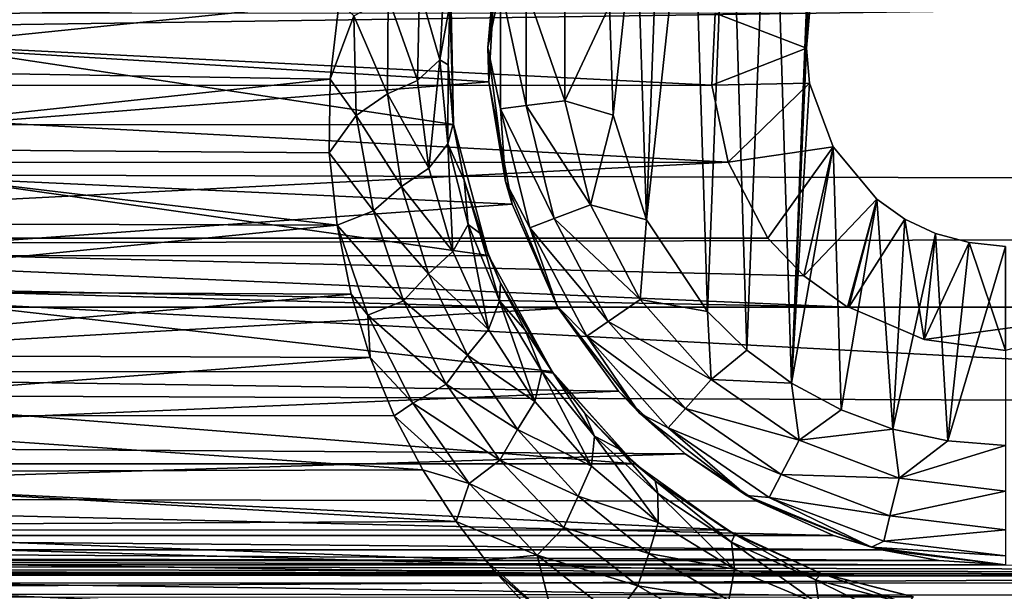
# Model space of a CAD drawing. Header units: metres. Extents: x -95 to 103, y -12 to 12.
# Tile 224 of 256: x -36.68 to -34.2, y -8.51 to -7.07. Entities that reach past the tile are written whole.
import ezdxf

# ---------------------------------------------------------------- set-up
doc = ezdxf.new("R2010")
doc.units = ezdxf.units.M
doc.layers.add('solid_P74500', color=7, linetype='CONTINUOUS')
doc.layers.add('solid_P74500_01', color=7, linetype='CONTINUOUS')

msp = doc.modelspace()

# ---------------------------------------------------------------- linework, layer by layer
at = {"layer": 'solid_P74500'}
for points in [[(-11.7, -9.123637, 0.5), (-88, -5.05, 0.5), (-88, -9.123637, 0.5)], [(-11.7, -9.123637, 0.5), (-12.2, -5.05, 0.5), (-88, -5.05, 0.5)], [(-19.663668, -5.295372, -1.8), (-19.442997, -5.406663, -1.8), (-85.675003, -7.792304, -1.8)], [(-24.196892, -5.444916, -1.8), (-19.663668, -5.295372, -1.8), (-85.675003, -7.792304, -1.8)], [(-24.663668, -5.295372, -1.8), (-24.442997, -5.406663, -1.8), (-85.675003, -7.792304, -1.8)], [(-29.196892, -5.444916, -1.8), (-24.663668, -5.295372, -1.8), (-85.675003, -7.792304, -1.8)], [(-29.663668, -5.295372, -1.8), (-29.442997, -5.406663, -1.8), (-85.675003, -7.792304, -1.8)], [(-34.196892, -5.444916, -1.8), (-29.663668, -5.295372, -1.8), (-85.675003, -7.792304, -1.8)], [(-34.663666, -5.295372, -1.8), (-34.442997, -5.406663, -1.8), (-85.675003, -7.792304, -1.8)], [(-39.196892, -5.444916, -1.8), (-34.663666, -5.295372, -1.8), (-85.675003, -7.792304, -1.8)], [(-19.442997, -5.406663, -1.8), (-19.196892, -5.444916, -1.8), (-85.675003, -7.792304, -1.8)], [(-24.442997, -5.406663, -1.8), (-24.196892, -5.444916, -1.8), (-85.675003, -7.792304, -1.8)], [(-29.442997, -5.406663, -1.8), (-29.196892, -5.444916, -1.8), (-85.675003, -7.792304, -1.8)], [(-34.442997, -5.406663, -1.8), (-34.196892, -5.444916, -1.8), (-85.675003, -7.792304, -1.8)], [(-16.783161, -6, -1.8), (-85.675003, -7.792304, -1.8), (-19.196892, -5.444916, -1.8)], [(92.5, -6.166949, 10.871941), (-94.018356, -5.654152, 11.148119), (-94.018356, -7.322209, 10.130905)], [(-16.74332, -6.246104, -1.8), (-85.675003, -7.792304, -1.8), (-16.783161, -6, -1.8)], [(92.5, -7.774915, 9.787399), (92.5, -6.166949, 10.871941), (-94.018356, -7.322209, 10.130905)], [(-16.74332, -6.246104, -1.8), (-16.630293, -6.464035, -1.8), (-85.675003, -7.792304, -1.8)], [(-34.736984, -7.983215, -11.8), (-34.788025, -6.331459, -11.8), (-34.668499, -6.257416, -11.8)], [(-34.736984, -7.983215, -11.8), (-34.668499, -6.257416, -11.8), (-34.69928, -7.142048, -11.8)], [(-34.668499, -6.257416, -11.8), (-34.69249, -7.05461, -11.8), (-34.69928, -7.142048, -11.8)], [(-34.849243, -7.900564, -11.8), (-34.894634, -6.420703, -11.8), (-34.788025, -6.331459, -11.8)], [(-34.736984, -7.983215, -11.8), (-34.849243, -7.900564, -11.8), (-34.788025, -6.331459, -11.8)], [(-34.948109, -7.80319, -11.8), (-34.98888, -6.52597, -11.8), (-34.894634, -6.420703, -11.8)], [(-34.849243, -7.900564, -11.8), (-34.948109, -7.80319, -11.8), (-34.894634, -6.420703, -11.8)], [(-16.630293, -6.464035, -1.8), (-16.456795, -6.635807, -1.8), (-85.675003, -7.792304, -1.8)], [(-35.101101, -7.573346, -11.8), (-35.066879, -6.641509, -11.8), (-34.98888, -6.52597, -11.8)], [(-34.948109, -7.80319, -11.8), (-35.101101, -7.573346, -11.8), (-34.98888, -6.52597, -11.8)], [(-16.456795, -6.635807, -1.8), (-16.239395, -6.74545, -1.8), (-85.675003, -7.792304, -1.8)], [(-35.101101, -7.573346, -11.8), (-35.127319, -6.76642, -11.8), (-35.066879, -6.641509, -11.8)], [(-16.239395, -6.74545, -1.8), (-15.996938, -6.783135, -1.8), (-85.675003, -7.792304, -1.8)], [(-35.47987, -6.912105, -7.087511), (-37.901661, -7.079847, -6.919954), (-37.958427, -6.754923, -7.237473)], [(-35.18536, -7.310327, -11.8), (-35.194279, -7.034285, -11.8), (-35.127319, -6.76642, -11.8)], [(-35.101101, -7.573346, -11.8), (-35.18536, -7.310327, -11.8), (-35.127319, -6.76642, -11.8)], [(-15.996938, -6.783135, -1.8), (-14.325, -7.792304, -1.8), (-85.675003, -7.792304, -1.8)], [(-35.5, -7.14, -11.5), (-35.47987, -6.912105, -7.087511), (-35.455704, -6.803535, -11.5)], [(-35.467941, -6.986044, -11.614588), (-35.5, -7.14, -11.5), (-35.455704, -6.803535, -11.5)], [(-35.47987, -6.912105, -7.087511), (-35.497097, -7.226824, -6.766446), (-37.901661, -7.079847, -6.919954)], [(-35.5, -7.14, -11.5), (-35.497097, -7.226824, -6.766446), (-35.47987, -6.912105, -7.087511)], [(-35.608768, -6.953619, -10.186781), (-35.620827, -7.17118, -10.006389), (-35.671383, -6.99382, -10.26226)], [(-35.608768, -6.953619, -10.186781), (-35.595753, -7.031044, -9.986676), (-35.620827, -7.17118, -10.006389)], [(-35.586445, -7.333337, -8.858452), (-35.592617, -6.99762, -9.125969), (-37.807259, -6.998838, -9.125035)], [(-35.873528, -7.026005, -10.338532), (-37.506718, -7.193116, -10.222968), (-37.528347, -6.995755, -10.359026)], [(-35.671383, -6.99382, -10.26226), (-35.676708, -7.222791, -10.080191), (-35.750759, -7.014537, -10.313324)], [(-35.620827, -7.17118, -10.006389), (-35.676708, -7.222791, -10.080191), (-35.671383, -6.99382, -10.26226)], [(-35.595753, -7.031044, -9.986676), (-35.592617, -6.99762, -9.125969), (-35.586445, -7.333337, -8.858452)], [(-35.467941, -6.986044, -11.614588), (-35.467941, -7.293956, -11.614588), (-35.5, -7.14, -11.5)], [(-35.403378, -7.286117, -11.712049), (-35.467941, -7.293956, -11.614588), (-35.467941, -6.986044, -11.614588)], [(-35.403378, -6.993884, -11.712049), (-35.403378, -7.286117, -11.712049), (-35.467941, -6.986044, -11.614588)], [(-35.403378, -6.993884, -11.712049), (-35.306675, -7.005625, -11.777164), (-35.306675, -7.274375, -11.777164)], [(-35.403378, -6.993884, -11.712049), (-35.306675, -7.274375, -11.777164), (-35.403378, -7.286117, -11.712049)], [(-35.586445, -7.333337, -8.858452), (-37.807259, -6.998838, -9.125035), (-37.813648, -7.334234, -8.857709)], [(-35.750759, -7.014537, -10.313324), (-35.752087, -7.256888, -10.130121), (-35.836823, -7.060791, -10.310713)], [(-35.676708, -7.222791, -10.080191), (-35.752087, -7.256888, -10.130121), (-35.750759, -7.014537, -10.313324)], [(-35.306675, -7.274375, -11.777164), (-35.306675, -7.005625, -11.777164), (-35.194279, -7.034285, -11.8)], [(-35.873528, -7.026005, -10.338532), (-35.896179, -7.219656, -10.204243), (-37.506718, -7.193116, -10.222968)], [(-35.836823, -7.060791, -10.310713), (-35.896179, -7.219656, -10.204243), (-35.873528, -7.026005, -10.338532)], [(-35.620827, -7.17118, -10.006389), (-35.595753, -7.031044, -9.986676), (-35.599308, -7.184045, -9.852619)], [(-35.599308, -7.184045, -9.852619), (-35.595753, -7.031044, -9.986676), (-35.586445, -7.333337, -8.858452)], [(-35.306675, -7.274375, -11.777164), (-35.194279, -7.034285, -11.8), (-35.18536, -7.310327, -11.8)], [(-38.470367, -7.055848, -5.089697), (-34.937401, -7.234941, -4.831732), (-34.92926, -7.053593, -5.092822)], [(-38.470367, -7.055848, -5.089697), (-38.462757, -7.236759, -4.829008), (-34.937401, -7.234941, -4.831732)], [(-35.830471, -7.311327, -10.128681), (-35.896179, -7.219656, -10.204243), (-35.836823, -7.060791, -10.310713)], [(-35.752087, -7.256888, -10.130121), (-35.830471, -7.311327, -10.128681), (-35.836823, -7.060791, -10.310713)], [(-34.69928, -7.142048, -11.8), (-34.92926, -7.053593, -5.092822), (-34.937401, -7.234941, -4.831732)], [(-34.69928, -7.142048, -11.8), (-34.69249, -7.05461, -11.8), (-34.92926, -7.053593, -5.092822)], [(-35.497097, -7.226824, -6.766446), (-37.930645, -7.419484, -6.554484), (-37.901661, -7.079847, -6.919954)], [(-35.455704, -7.476465, -11.5), (-35.497097, -7.226824, -6.766446), (-35.5, -7.14, -11.5)], [(-35.467941, -7.293956, -11.614588), (-35.455704, -7.476465, -11.5), (-35.5, -7.14, -11.5)], [(-34.691769, -7.229405, -11.8), (-34.69928, -7.142048, -11.8), (-34.937401, -7.234941, -4.831732)], [(-34.736984, -7.983215, -11.8), (-34.69928, -7.142048, -11.8), (-34.691769, -7.229405, -11.8)], [(-35.620827, -7.17118, -10.006389), (-35.647823, -7.443525, -9.892615), (-35.676708, -7.222791, -10.080191)], [(-35.620827, -7.17118, -10.006389), (-35.600384, -7.382637, -9.819986), (-35.647823, -7.443525, -9.892615)], [(-35.620827, -7.17118, -10.006389), (-35.599308, -7.184045, -9.852619), (-35.600384, -7.382637, -9.819986)], [(-35.896179, -7.219656, -10.204243), (-37.505615, -7.392566, -10.079681), (-37.506718, -7.193116, -10.222968)], [(-35.600384, -7.382637, -9.819986), (-35.599308, -7.184045, -9.852619), (-35.586731, -7.332283, -9.719637)], [(-35.586731, -7.332283, -9.719637), (-35.599308, -7.184045, -9.852619), (-35.586445, -7.333337, -8.858452)], [(-35.896179, -7.219656, -10.204243), (-35.89814, -7.404456, -10.07095), (-37.505615, -7.392566, -10.079681)], [(-35.830471, -7.311327, -10.128681), (-35.89814, -7.404456, -10.07095), (-35.896179, -7.219656, -10.204243)], [(-38.462757, -7.236759, -4.829008), (-38.503441, -7.428859, -4.52792), (-34.896606, -7.428674, -4.528224)], [(-38.462757, -7.236759, -4.829008), (-34.896606, -7.428674, -4.528224), (-34.937401, -7.234941, -4.831732)], [(-35.497097, -7.226824, -6.766446), (-35.438789, -7.534208, -6.422535), (-37.930645, -7.419484, -6.554484)], [(-35.676708, -7.222791, -10.080191), (-35.647823, -7.443525, -9.892615), (-35.752087, -7.256888, -10.130121)], [(-35.455704, -7.476465, -11.5), (-35.438789, -7.534208, -6.422535), (-35.497097, -7.226824, -6.766446)], [(-34.691769, -7.229405, -11.8), (-34.937401, -7.234941, -4.831732), (-34.896606, -7.428674, -4.528224)], [(-34.632656, -7.39014, -11.8), (-34.691769, -7.229405, -11.8), (-34.896606, -7.428674, -4.528224)], [(-34.736984, -7.983215, -11.8), (-34.691769, -7.229405, -11.8), (-34.632656, -7.39014, -11.8)], [(-35.752087, -7.256888, -10.130121), (-35.717197, -7.489459, -9.941753), (-35.830471, -7.311327, -10.128681)], [(-35.647823, -7.443525, -9.892615), (-35.717197, -7.489459, -9.941753), (-35.752087, -7.256888, -10.130121)], [(-35.403378, -7.286117, -11.712049), (-35.333443, -7.569858, -11.712049), (-35.467941, -7.293956, -11.614588)], [(-35.467941, -7.293956, -11.614588), (-35.394253, -7.59292, -11.614588), (-35.455704, -7.476465, -11.5)], [(-35.333443, -7.569858, -11.712049), (-35.394253, -7.59292, -11.614588), (-35.467941, -7.293956, -11.614588)], [(-35.403378, -7.286117, -11.712049), (-35.306675, -7.274375, -11.777164), (-35.242359, -7.535316, -11.777164)], [(-35.403378, -7.286117, -11.712049), (-35.242359, -7.535316, -11.777164), (-35.333443, -7.569858, -11.712049)], [(-35.242359, -7.535316, -11.777164), (-35.306675, -7.274375, -11.777164), (-35.18536, -7.310327, -11.8)], [(-35.787586, -7.550932, -9.942235), (-35.89814, -7.404456, -10.07095), (-35.830471, -7.311327, -10.128681)], [(-35.717197, -7.489459, -9.941753), (-35.787586, -7.550932, -9.942235), (-35.830471, -7.311327, -10.128681)], [(-35.242359, -7.535316, -11.777164), (-35.18536, -7.310327, -11.8), (-35.101101, -7.573346, -11.8)], [(92.5, -7.774915, 9.787399), (-94.018356, -7.322209, 10.130905), (-94.018356, -8.811388, 8.866197)], [(-35.498734, -7.66248, -8.575336), (-37.813648, -7.334234, -8.857709), (-37.901981, -7.664145, -8.573849)], [(-35.498734, -7.66248, -8.575336), (-35.586445, -7.333337, -8.858452), (-37.813648, -7.334234, -8.857709)], [(-35.600384, -7.382637, -9.819986), (-35.586731, -7.332283, -9.719637), (-35.559753, -7.473266, -9.588243)], [(-35.559753, -7.473266, -9.588243), (-35.586731, -7.332283, -9.719637), (-35.586445, -7.333337, -8.858452)], [(-35.559753, -7.473266, -9.588243), (-35.586445, -7.333337, -8.858452), (-35.498734, -7.66248, -8.575336)], [(-35.878616, -7.586365, -9.93464), (-37.52124, -7.581886, -9.938058), (-37.505615, -7.392566, -10.079681)], [(-35.89814, -7.404456, -10.07095), (-35.878616, -7.586365, -9.93464), (-37.505615, -7.392566, -10.079681)], [(-35.600384, -7.382637, -9.819986), (-35.587616, -7.653068, -9.702353), (-35.647823, -7.443525, -9.892615)], [(-35.600384, -7.382637, -9.819986), (-35.559753, -7.473266, -9.588243), (-35.549778, -7.585158, -9.630319)], [(-35.600384, -7.382637, -9.819986), (-35.549778, -7.585158, -9.630319), (-35.587616, -7.653068, -9.702353)], [(-34.632656, -7.39014, -11.8), (-34.896606, -7.428674, -4.528224), (-34.796944, -7.619055, -4.2)], [(-34.632656, -7.39014, -11.8), (-34.796944, -7.619055, -4.2), (-34.706146, -7.714148, -4.2)], [(-34.612873, -8.050737, -11.8), (-34.736984, -7.983215, -11.8), (-34.632656, -7.39014, -11.8)], [(-34.523323, -7.520992, -11.8), (-34.632656, -7.39014, -11.8), (-34.706146, -7.714148, -4.2)], [(-34.612873, -8.050737, -11.8), (-34.632656, -7.39014, -11.8), (-34.523323, -7.520992, -11.8)], [(-35.787586, -7.550932, -9.942235), (-35.878616, -7.586365, -9.93464), (-35.89814, -7.404456, -10.07095)], [(-38.603058, -7.619055, -4.2), (-34.796944, -7.619055, -4.2), (-34.896606, -7.428674, -4.528224)], [(-38.503441, -7.428859, -4.52792), (-38.603058, -7.619055, -4.2), (-34.896606, -7.428674, -4.528224)], [(-35.438789, -7.534208, -6.422535), (-38.036324, -7.719775, -6.19799), (-37.930645, -7.419484, -6.554484)], [(-35.647823, -7.443525, -9.892615), (-35.587616, -7.653068, -9.702353), (-35.717197, -7.489459, -9.941753)], [(-35.717197, -7.489459, -9.941753), (-35.649403, -7.709138, -9.751089), (-35.787586, -7.550932, -9.942235)], [(-35.587616, -7.653068, -9.702353), (-35.649403, -7.709138, -9.751089), (-35.717197, -7.489459, -9.941753)], [(-35.519882, -7.606804, -9.457234), (-35.559753, -7.473266, -9.588243), (-35.498734, -7.66248, -8.575336)], [(-35.549778, -7.585158, -9.630319), (-35.559753, -7.473266, -9.588243), (-35.519882, -7.606804, -9.457234)], [(-35.325832, -7.79, -11.5), (-35.438789, -7.534208, -6.422535), (-35.455704, -7.476465, -11.5)], [(-35.394253, -7.59292, -11.614588), (-35.325832, -7.79, -11.5), (-35.455704, -7.476465, -11.5)], [(-35.438789, -7.534208, -6.422535), (-35.322247, -7.796174, -6.101778), (-38.036324, -7.719775, -6.19799)], [(-35.325832, -7.79, -11.5), (-35.322247, -7.796174, -6.101778), (-35.438789, -7.534208, -6.422535)], [(-35.333443, -7.569858, -11.712049), (-35.242359, -7.535316, -11.777164), (-35.117466, -7.773282, -11.777164)], [(-35.117466, -7.773282, -11.777164), (-35.242359, -7.535316, -11.777164), (-35.101101, -7.573346, -11.8)], [(-34.523323, -7.520992, -11.8), (-34.706146, -7.714148, -4.2), (-34.597057, -7.792304, -4.2)], [(-34.482491, -8.099016, -11.8), (-34.612873, -8.050737, -11.8), (-34.523323, -7.520992, -11.8)], [(-34.523323, -7.520992, -11.8), (-34.597057, -7.792304, -4.2), (-34.5937, -7.792304, -4.3)], [(-34.452335, -7.57166, -11.8), (-34.523323, -7.520992, -11.8), (-34.5937, -7.792304, -4.3)], [(-34.482491, -8.099016, -11.8), (-34.523323, -7.520992, -11.8), (-34.452335, -7.57166, -11.8)], [(-35.711521, -7.776591, -9.754137), (-35.878616, -7.586365, -9.93464), (-35.787586, -7.550932, -9.942235)], [(-35.649403, -7.709138, -9.751089), (-35.711521, -7.776591, -9.754137), (-35.787586, -7.550932, -9.942235)], [(-35.878616, -7.586365, -9.93464), (-37.55304, -7.75146, -9.806369), (-37.52124, -7.581886, -9.938058)], [(-35.878616, -7.586365, -9.93464), (-35.842899, -7.76013, -9.799509), (-37.55304, -7.75146, -9.806369)], [(-35.801018, -7.812901, -9.755897), (-35.842899, -7.76013, -9.799509), (-35.878616, -7.586365, -9.93464)], [(-35.801018, -7.812901, -9.755897), (-35.878616, -7.586365, -9.93464), (-35.711521, -7.776591, -9.754137)], [(-35.549778, -7.585158, -9.630319), (-35.498417, -7.849065, -9.512277), (-35.587616, -7.653068, -9.702353)], [(-35.549778, -7.585158, -9.630319), (-35.519882, -7.606804, -9.457234), (-35.470818, -7.776452, -9.440183)], [(-35.549778, -7.585158, -9.630319), (-35.470818, -7.776452, -9.440183), (-35.498417, -7.849065, -9.512277)], [(-35.333443, -7.569858, -11.712049), (-35.197632, -7.828617, -11.712049), (-35.394253, -7.59292, -11.614588)], [(-35.333443, -7.569858, -11.712049), (-35.117466, -7.773282, -11.777164), (-35.197632, -7.828617, -11.712049)], [(-35.117466, -7.773282, -11.777164), (-35.101101, -7.573346, -11.8), (-34.948109, -7.80319, -11.8)], [(-34.452335, -7.57166, -11.8), (-34.5937, -7.792304, -4.3), (-34.404331, -7.873975, -4.3)], [(-34.482491, -8.099016, -11.8), (-34.452335, -7.57166, -11.8), (-34.375313, -7.607855, -11.8)], [(-34.375313, -7.607855, -11.8), (-34.452335, -7.57166, -11.8), (-34.404331, -7.873975, -4.3)], [(-35.468365, -7.732664, -9.3305), (-35.519882, -7.606804, -9.457234), (-35.498734, -7.66248, -8.575336)], [(-35.470818, -7.776452, -9.440183), (-35.519882, -7.606804, -9.457234), (-35.468365, -7.732664, -9.3305)], [(-35.394253, -7.59292, -11.614588), (-35.25116, -7.865563, -11.614588), (-35.325832, -7.79, -11.5)], [(-35.197632, -7.828617, -11.712049), (-35.25116, -7.865563, -11.614588), (-35.394253, -7.59292, -11.614588)], [(-34.345043, -8.12864, -11.8), (-34.482491, -8.099016, -11.8), (-34.375313, -7.607855, -11.8)], [(-34.291309, -7.630527, -11.8), (-34.375313, -7.607855, -11.8), (-34.404331, -7.873975, -4.3)], [(-34.345043, -8.12864, -11.8), (-34.375313, -7.607855, -11.8), (-34.291309, -7.630527, -11.8)], [(-38.693855, -7.714148, -4.2), (-34.597057, -7.792304, -4.2), (-38.603058, -7.619055, -4.2)], [(-34.706146, -7.714148, -4.2), (-38.603058, -7.619055, -4.2), (-34.597057, -7.792304, -4.2)], [(-34.706146, -7.714148, -4.2), (-34.796944, -7.619055, -4.2), (-38.603058, -7.619055, -4.2)], [(-34.291309, -7.630527, -11.8), (-34.404331, -7.873975, -4.3), (-34.200001, -7.901906, -4.3)], [(-34.345043, -8.12864, -11.8), (-34.291309, -7.630527, -11.8), (-34.200001, -7.64, -11.8)], [(-34.345043, -8.12864, -11.8), (-34.200001, -7.64, -11.8), (-34.200001, -8.14, -11.8)], [(-34.291309, -7.630527, -11.8), (-34.200001, -7.901906, -4.3), (-34.200001, -7.64, -11.8)], [(-35.338627, -7.95457, -8.305107), (-37.901981, -7.664145, -8.573849), (-38.061813, -7.955187, -8.304517)], [(-35.338627, -7.95457, -8.305107), (-35.498734, -7.66248, -8.575336), (-37.901981, -7.664145, -8.573849)], [(-35.587616, -7.653068, -9.702353), (-35.498417, -7.849065, -9.512277), (-35.649403, -7.709138, -9.751089)], [(-35.468365, -7.732664, -9.3305), (-35.498734, -7.66248, -8.575336), (-35.338627, -7.95457, -8.305107)], [(-38.693855, -7.714148, -4.2), (-38.80294, -7.792304, -4.2), (-34.597057, -7.792304, -4.2)], [(-35.649403, -7.709138, -9.751089), (-35.551422, -7.913468, -9.561054), (-35.711521, -7.776591, -9.754137)], [(-35.498417, -7.849065, -9.512277), (-35.551422, -7.913468, -9.561054), (-35.649403, -7.709138, -9.751089)], [(-35.322247, -7.796174, -6.101778), (-38.190536, -7.959395, -5.887106), (-38.036324, -7.719775, -6.19799)], [(-35.470818, -7.776452, -9.440183), (-35.468365, -7.732664, -9.3305), (-35.406479, -7.850219, -9.209554)], [(-35.406479, -7.850219, -9.209554), (-35.468365, -7.732664, -9.3305), (-35.338627, -7.95457, -8.305107)], [(-35.842899, -7.76013, -9.799509), (-37.602085, -7.912514, -9.676887), (-37.55304, -7.75146, -9.806369)], [(-35.842899, -7.76013, -9.799509), (-35.79591, -7.919369, -9.671277), (-37.602085, -7.912514, -9.676887)], [(-35.801018, -7.812901, -9.755897), (-35.79591, -7.919369, -9.671277), (-35.842899, -7.76013, -9.799509)], [(92.5, -9.19602, 8.466393), (92.5, -7.774915, 9.787399), (-94.018356, -8.811388, 8.866197)], [(-35.801018, -7.812901, -9.755897), (-35.711521, -7.776591, -9.754137), (-35.605022, -7.985888, -9.567236)], [(-35.551422, -7.913468, -9.561054), (-35.605022, -7.985888, -9.567236), (-35.711521, -7.776591, -9.754137)], [(-35.470818, -7.776452, -9.440183), (-35.381981, -8.029388, -9.325582), (-35.498417, -7.849065, -9.512277)], [(-35.470818, -7.776452, -9.440183), (-35.406479, -7.850219, -9.209554), (-35.364727, -7.954428, -9.25268)], [(-35.470818, -7.776452, -9.440183), (-35.364727, -7.954428, -9.25268), (-35.381981, -8.029388, -9.325582)], [(-35.11924, -8.059238, -11.5), (-35.322247, -7.796174, -6.101778), (-35.325832, -7.79, -11.5)], [(-35.25116, -7.865563, -11.614588), (-35.11924, -8.059238, -11.5), (-35.325832, -7.79, -11.5)], [(-35.197632, -7.828617, -11.712049), (-35.117466, -7.773282, -11.777164), (-34.939251, -7.974443, -11.777164)], [(-34.939251, -7.974443, -11.777164), (-35.117466, -7.773282, -11.777164), (-34.948109, -7.80319, -11.8)], [(-85.675003, -7.792304, -4.2), (-14.325, -7.792304, -1.8), (-84.597061, -7.792304, -4.2)], [(-85.675003, -7.792304, -4.2), (-85.675003, -7.792304, -1.8), (-14.325, -7.792304, -1.8)], [(-14.325, -7.792304, -1.8), (-83.80294, -7.792304, -4.2), (-84.597061, -7.792304, -4.2)], [(-79.597061, -7.792304, -4.2), (-83.80294, -7.792304, -4.2), (-14.325, -7.792304, -1.8)], [(-78.80294, -7.792304, -4.2), (-79.597061, -7.792304, -4.2), (-14.325, -7.792304, -1.8)], [(-74.597061, -7.792304, -4.2), (-78.80294, -7.792304, -4.2), (-14.325, -7.792304, -1.8)], [(-73.80294, -7.792304, -4.2), (-74.597061, -7.792304, -4.2), (-14.325, -7.792304, -1.8)], [(-69.597061, -7.792304, -4.2), (-73.80294, -7.792304, -4.2), (-14.325, -7.792304, -1.8)], [(-68.80294, -7.792304, -4.2), (-69.597061, -7.792304, -4.2), (-14.325, -7.792304, -1.8)], [(-64.597061, -7.792304, -4.2), (-68.80294, -7.792304, -4.2), (-14.325, -7.792304, -1.8)], [(-63.80294, -7.792304, -4.2), (-64.597061, -7.792304, -4.2), (-14.325, -7.792304, -1.8)], [(-59.597057, -7.792304, -4.2), (-63.80294, -7.792304, -4.2), (-14.325, -7.792304, -1.8)], [(-58.80294, -7.792304, -4.2), (-59.597057, -7.792304, -4.2), (-14.325, -7.792304, -1.8)], [(-54.597057, -7.792304, -4.2), (-58.80294, -7.792304, -4.2), (-14.325, -7.792304, -1.8)], [(-53.80294, -7.792304, -4.2), (-54.597057, -7.792304, -4.2), (-14.325, -7.792304, -1.8)], [(-49.597057, -7.792304, -4.2), (-53.80294, -7.792304, -4.2), (-14.325, -7.792304, -1.8)], [(-48.80294, -7.792304, -4.2), (-49.597057, -7.792304, -4.2), (-14.325, -7.792304, -1.8)], [(-44.597057, -7.792304, -4.2), (-48.80294, -7.792304, -4.2), (-14.325, -7.792304, -1.8)], [(-43.80294, -7.792304, -4.2), (-44.597057, -7.792304, -4.2), (-14.325, -7.792304, -1.8)], [(-39.597057, -7.792304, -4.2), (-43.80294, -7.792304, -4.2), (-14.325, -7.792304, -1.8)], [(-38.80294, -7.792304, -4.2), (-39.597057, -7.792304, -4.2), (-14.325, -7.792304, -1.8)], [(-34.597057, -7.792304, -4.2), (-38.80294, -7.792304, -4.2), (-14.325, -7.792304, -1.8)], [(-35.322247, -7.796174, -6.101778), (-35.171841, -8.003438, -5.827114), (-38.190536, -7.959395, -5.887106)], [(-35.688778, -8.034075, -9.56953), (-35.79591, -7.919369, -9.671277), (-35.801018, -7.812901, -9.755897)], [(-35.688778, -8.034075, -9.56953), (-35.801018, -7.812901, -9.755897), (-35.605022, -7.985888, -9.567236)], [(-35.11924, -8.059238, -11.5), (-35.171841, -8.003438, -5.827114), (-35.322247, -7.796174, -6.101778)], [(-34.939251, -7.974443, -11.777164), (-34.948109, -7.80319, -11.8), (-34.849243, -7.900564, -11.8)], [(-33.80294, -7.792304, -4.2), (-34.597057, -7.792304, -4.2), (-14.325, -7.792304, -1.8)], [(-33.80294, -7.792304, -4.2), (-34.5937, -7.792304, -4.3), (-34.597057, -7.792304, -4.2)], [(-33.80294, -7.792304, -4.2), (-33.806301, -7.792304, -4.3), (-34.5937, -7.792304, -4.3)], [(-34.404331, -7.873975, -4.3), (-34.5937, -7.792304, -4.3), (-33.806301, -7.792304, -4.3)], [(-34.404331, -7.873975, -4.3), (-33.806301, -7.792304, -4.3), (-34.200001, -7.901906, -4.3)], [(-35.197632, -7.828617, -11.712049), (-35.003849, -8.047357, -11.712049), (-35.25116, -7.865563, -11.614588)], [(-35.197632, -7.828617, -11.712049), (-34.939251, -7.974443, -11.777164), (-35.003849, -8.047357, -11.712049)], [(-35.498417, -7.849065, -9.512277), (-35.381981, -8.029388, -9.325582), (-35.551422, -7.913468, -9.561054)], [(-35.335766, -7.958559, -9.092795), (-35.406479, -7.850219, -9.209554), (-35.338627, -7.95457, -8.305107)], [(-35.364727, -7.954428, -9.25268), (-35.406479, -7.850219, -9.209554), (-35.335766, -7.958559, -9.092795)], [(-35.25116, -7.865563, -11.614588), (-35.046974, -8.096038, -11.614588), (-35.11924, -8.059238, -11.5)], [(-35.003849, -8.047357, -11.712049), (-35.046974, -8.096038, -11.614588), (-35.25116, -7.865563, -11.614588)], [(-35.79591, -7.919369, -9.671277), (-37.664406, -8.064126, -9.550909), (-37.602085, -7.912514, -9.676887)], [(-35.551422, -7.913468, -9.561054), (-35.425385, -8.100238, -9.374908), (-35.605022, -7.985888, -9.567236)], [(-35.381981, -8.029388, -9.325582), (-35.425385, -8.100238, -9.374908), (-35.551422, -7.913468, -9.561054)], [(-34.939251, -7.974443, -11.777164), (-34.849243, -7.900564, -11.8), (-34.736984, -7.983215, -11.8)], [(-35.79591, -7.919369, -9.671277), (-35.7356, -8.065351, -9.549876), (-37.664406, -8.064126, -9.550909)], [(-35.688778, -8.034075, -9.56953), (-35.7356, -8.065351, -9.549876), (-35.79591, -7.919369, -9.671277)], [(-35.171841, -8.003438, -5.827114), (-38.368832, -8.13967, -5.635226), (-38.190536, -7.959395, -5.887106)], [(-35.130775, -8.185938, -8.077154), (-38.061813, -7.955187, -8.304517), (-38.269951, -8.186581, -8.076503)], [(-35.130775, -8.185938, -8.077154), (-35.338627, -7.95457, -8.305107), (-38.061813, -7.955187, -8.304517)], [(-35.364727, -7.954428, -9.25268), (-35.239548, -8.191787, -9.14615), (-35.381981, -8.029388, -9.325582)], [(-35.364727, -7.954428, -9.25268), (-35.335766, -7.958559, -9.092795), (-35.232136, -8.116849, -9.071581)], [(-35.364727, -7.954428, -9.25268), (-35.232136, -8.116849, -9.071581), (-35.239548, -8.191787, -9.14615)], [(-35.335766, -7.958559, -9.092795), (-35.338627, -7.95457, -8.305107), (-35.130775, -8.185938, -8.077154)], [(-35.257038, -8.057973, -8.982884), (-35.335766, -7.958559, -9.092795), (-35.130775, -8.185938, -8.077154)], [(-35.232136, -8.116849, -9.071581), (-35.335766, -7.958559, -9.092795), (-35.257038, -8.057973, -8.982884)], [(-35.688778, -8.034075, -9.56953), (-35.605022, -7.985888, -9.567236), (-35.47028, -8.17662, -9.384731)], [(-35.425385, -8.100238, -9.374908), (-35.47028, -8.17662, -9.384731), (-35.605022, -7.985888, -9.567236)], [(-35.003849, -8.047357, -11.712049), (-34.939251, -7.974443, -11.777164), (-34.718075, -8.12711, -11.777164)], [(-34.718075, -8.12711, -11.777164), (-34.939251, -7.974443, -11.777164), (-34.736984, -7.983215, -11.8)], [(-34.718075, -8.12711, -11.777164), (-34.736984, -7.983215, -11.8), (-34.612873, -8.050737, -11.8)], [(-35.171841, -8.003438, -5.827114), (-35.004208, -8.161397, -5.603642), (-38.368832, -8.13967, -5.635226)], [(-35.11924, -8.059238, -11.5), (-35.004208, -8.161397, -5.603642), (-35.171841, -8.003438, -5.827114)], [(-35.546673, -8.235857, -9.387654), (-35.7356, -8.065351, -9.549876), (-35.688778, -8.034075, -9.56953)], [(-35.546673, -8.235857, -9.387654), (-35.688778, -8.034075, -9.56953), (-35.47028, -8.17662, -9.384731)], [(-35.381981, -8.029388, -9.325582), (-35.239548, -8.191787, -9.14615), (-35.425385, -8.100238, -9.374908)], [(-35.17112, -8.148427, -8.881697), (-35.257038, -8.057973, -8.982884), (-35.130775, -8.185938, -8.077154)], [(-35.232136, -8.116849, -9.071581), (-35.257038, -8.057973, -8.982884), (-35.17112, -8.148427, -8.881697)], [(-34.849998, -8.265833, -11.5), (-35.004208, -8.161397, -5.603642), (-35.11924, -8.059238, -11.5)], [(-35.046974, -8.096038, -11.614588), (-34.849998, -8.265833, -11.5), (-35.11924, -8.059238, -11.5)], [(-35.003849, -8.047357, -11.712049), (-34.763344, -8.213364, -11.712049), (-35.046974, -8.096038, -11.614588)], [(-35.003849, -8.047357, -11.712049), (-34.718075, -8.12711, -11.777164), (-34.763344, -8.213364, -11.712049)], [(-34.718075, -8.12711, -11.777164), (-34.612873, -8.050737, -11.8), (-34.482491, -8.099016, -11.8)], [(-35.663025, -8.201603, -9.433118), (-37.738468, -8.207427, -9.428051), (-37.664406, -8.064126, -9.550909)], [(-35.7356, -8.065351, -9.549876), (-35.663025, -8.201603, -9.433118), (-37.664406, -8.064126, -9.550909)], [(-35.546673, -8.235857, -9.387654), (-35.663025, -8.201603, -9.433118), (-35.7356, -8.065351, -9.549876)], [(-35.425385, -8.100238, -9.374908), (-35.272934, -8.267124, -9.196605), (-35.47028, -8.17662, -9.384731)], [(-35.239548, -8.191787, -9.14615), (-35.272934, -8.267124, -9.196605), (-35.425385, -8.100238, -9.374908)], [(-35.046974, -8.096038, -11.614588), (-34.793568, -8.270952, -11.614588), (-34.849998, -8.265833, -11.5)], [(-34.763344, -8.213364, -11.712049), (-34.793568, -8.270952, -11.614588), (-35.046974, -8.096038, -11.614588)], [(-34.466789, -8.222411, -11.777164), (-34.718075, -8.12711, -11.777164), (-34.482491, -8.099016, -11.8)], [(-34.466789, -8.222411, -11.777164), (-34.482491, -8.099016, -11.8), (-34.345043, -8.12864, -11.8)], [(-35.232136, -8.116849, -9.071581), (-35.072063, -8.333528, -8.979063), (-35.239548, -8.191787, -9.14615)], [(-35.232136, -8.116849, -9.071581), (-35.17112, -8.148427, -8.881697), (-35.073193, -8.260941, -8.901859)], [(-35.232136, -8.116849, -9.071581), (-35.073193, -8.260941, -8.901859), (-35.072063, -8.333528, -8.979063)], [(-34.763344, -8.213364, -11.712049), (-34.718075, -8.12711, -11.777164), (-34.466789, -8.222411, -11.777164)], [(-34.466789, -8.222411, -11.777164), (-34.345043, -8.12864, -11.8), (-34.200001, -8.14, -11.8)], [(-35.004208, -8.161397, -5.603642), (-38.56179, -8.272575, -5.438244), (-38.368832, -8.13967, -5.635226)], [(-35.079613, -8.229166, -8.787816), (-35.17112, -8.148427, -8.881697), (-35.130775, -8.185938, -8.077154)], [(-35.073193, -8.260941, -8.901859), (-35.17112, -8.148427, -8.881697), (-35.079613, -8.229166, -8.787816)], [(-34.466789, -8.222411, -11.777164), (-34.200001, -8.14, -11.8), (-34.200001, -8.254805, -11.777164)], [(-35.004208, -8.161397, -5.603642), (-34.824001, -8.280449, -5.426179), (-38.56179, -8.272575, -5.438244)], [(-35.546673, -8.235857, -9.387654), (-35.47028, -8.17662, -9.384731), (-35.30904, -8.346435, -9.210529)], [(-35.272934, -8.267124, -9.196605), (-35.30904, -8.346435, -9.210529), (-35.47028, -8.17662, -9.384731)], [(-34.849998, -8.265833, -11.5), (-34.824001, -8.280449, -5.426179), (-35.004208, -8.161397, -5.603642)], [(-34.90012, -8.352461, -7.904833), (-38.269951, -8.186581, -8.076503), (-38.500992, -8.353099, -7.904159)], [(-34.90012, -8.352461, -7.904833), (-35.130775, -8.185938, -8.077154), (-38.269951, -8.186581, -8.076503)], [(-35.579594, -8.331425, -9.318657), (-37.825809, -8.342334, -9.308892), (-37.738468, -8.207427, -9.428051)], [(-35.663025, -8.201603, -9.433118), (-35.579594, -8.331425, -9.318657), (-37.738468, -8.207427, -9.428051)], [(-35.546673, -8.235857, -9.387654), (-35.579594, -8.331425, -9.318657), (-35.663025, -8.201603, -9.433118)], [(-35.239548, -8.191787, -9.14615), (-35.072063, -8.333528, -8.979063), (-35.272934, -8.267124, -9.196605)], [(-35.079613, -8.229166, -8.787816), (-35.130775, -8.185938, -8.077154), (-34.90012, -8.352461, -7.904833)], [(-34.879986, -8.363772, -8.627856), (-35.079613, -8.229166, -8.787816), (-34.90012, -8.352461, -7.904833)], [(-34.887962, -8.382932, -8.750452), (-35.079613, -8.229166, -8.787816), (-34.879986, -8.363772, -8.627856)], [(-35.073193, -8.260941, -8.901859), (-35.079613, -8.229166, -8.787816), (-34.887962, -8.382932, -8.750452)], [(-34.763344, -8.213364, -11.712049), (-34.490101, -8.316991, -11.712049), (-34.793568, -8.270952, -11.614588)], [(-34.763344, -8.213364, -11.712049), (-34.466789, -8.222411, -11.777164), (-34.490101, -8.316991, -11.712049)], [(-34.490101, -8.316991, -11.712049), (-34.466789, -8.222411, -11.777164), (-34.200001, -8.254805, -11.777164)], [(-35.376476, -8.415764, -9.21417), (-35.579594, -8.331425, -9.318657), (-35.546673, -8.235857, -9.387654)], [(-35.376476, -8.415764, -9.21417), (-35.546673, -8.235857, -9.387654), (-35.30904, -8.346435, -9.210529)], [(-34.490101, -8.316991, -11.712049), (-34.200001, -8.254805, -11.777164), (-34.200001, -8.352216, -11.712049)], [(-38.56179, -8.272575, -5.438244), (-34.63176, -8.366207, -5.293069), (-38.768238, -8.366207, -5.293069)], [(-34.824001, -8.280449, -5.426179), (-34.63176, -8.366207, -5.293069), (-38.56179, -8.272575, -5.438244)], [(-35.272934, -8.267124, -9.196605), (-35.095535, -8.411347, -9.031302), (-35.30904, -8.346435, -9.210529)], [(-35.072063, -8.333528, -8.979063), (-35.095535, -8.411347, -9.031302), (-35.272934, -8.267124, -9.196605)], [(-35.073193, -8.260941, -8.901859), (-34.880692, -8.451077, -8.831283), (-35.072063, -8.333528, -8.979063)], [(-35.073193, -8.260941, -8.901859), (-34.887962, -8.382932, -8.750452), (-34.880692, -8.451077, -8.831283)], [(-34.536465, -8.395703, -11.5), (-34.824001, -8.280449, -5.426179), (-34.849998, -8.265833, -11.5)], [(-34.793568, -8.270952, -11.614588), (-34.536465, -8.395703, -11.5), (-34.849998, -8.265833, -11.5)], [(-34.536465, -8.395703, -11.5), (-34.63176, -8.366207, -5.293069), (-34.824001, -8.280449, -5.426179)], [(-34.793568, -8.270952, -11.614588), (-34.505669, -8.380139, -11.614588), (-34.536465, -8.395703, -11.5)], [(-34.490101, -8.316991, -11.712049), (-34.505669, -8.380139, -11.614588), (-34.793568, -8.270952, -11.614588)], [(-35.579594, -8.331425, -9.318657), (-35.505951, -8.428061, -9.231348), (-37.825809, -8.342334, -9.308892)], [(-35.376476, -8.415764, -9.21417), (-35.505951, -8.428061, -9.231348), (-35.579594, -8.331425, -9.318657)], [(-35.072063, -8.333528, -8.979063), (-34.880692, -8.451077, -8.831283), (-35.095535, -8.411347, -9.031302)], [(-34.490101, -8.316991, -11.712049), (-34.200001, -8.352216, -11.712049), (-34.505669, -8.380139, -11.614588)], [(-34.664738, -8.460627, -7.788954), (-38.500992, -8.353099, -7.904159), (-38.736813, -8.461158, -7.788376)], [(-34.664738, -8.460627, -7.788954), (-34.90012, -8.352461, -7.904833), (-38.500992, -8.353099, -7.904159)], [(-35.505951, -8.428061, -9.231348), (-37.887218, -8.422953, -9.236009), (-37.825809, -8.342334, -9.308892)], [(-35.376476, -8.415764, -9.21417), (-35.30904, -8.346435, -9.210529), (-35.122952, -8.492521, -9.049715)], [(-35.095535, -8.411347, -9.031302), (-35.122952, -8.492521, -9.049715), (-35.30904, -8.346435, -9.210529)], [(-34.879986, -8.363772, -8.627856), (-34.90012, -8.352461, -7.904833), (-34.664738, -8.460627, -7.788954)], [(-34.505669, -8.380139, -11.614588), (-34.200001, -8.352216, -11.712049), (-34.200001, -8.417253, -11.614588)], [(-38.890484, -8.402635, -5.250264), (-38.768238, -8.366207, -5.293069), (-34.510967, -8.402259, -5.250598)], [(-38.768238, -8.366207, -5.293069), (-34.63176, -8.366207, -5.293069), (-34.510967, -8.402259, -5.250598)], [(-34.887962, -8.382932, -8.750452), (-34.879986, -8.363772, -8.627856), (-34.677387, -8.477635, -8.627125)], [(-34.887962, -8.382932, -8.750452), (-34.667824, -8.539995, -8.712267), (-34.880692, -8.451077, -8.831283)], [(-34.887962, -8.382932, -8.750452), (-34.677387, -8.477635, -8.627125), (-34.667824, -8.539995, -8.712267)], [(-34.661911, -8.461604, -8.506887), (-34.879986, -8.363772, -8.627856), (-34.664738, -8.460627, -7.788954)], [(-34.677387, -8.477635, -8.627125), (-34.879986, -8.363772, -8.627856), (-34.661911, -8.461604, -8.506887)], [(-34.536465, -8.395703, -11.5), (-34.510967, -8.402259, -5.250598), (-34.63176, -8.366207, -5.293069)], [(-34.505669, -8.380139, -11.614588), (-34.200001, -8.417253, -11.614588), (-34.536465, -8.395703, -11.5)], [(-39.035107, -8.429509, -5.230221), (-38.890484, -8.402635, -5.250264), (-34.3671, -8.429217, -5.230403)], [(-38.890484, -8.402635, -5.250264), (-34.510967, -8.402259, -5.250598), (-34.3671, -8.429217, -5.230403)], [(-34.536465, -8.395703, -11.5), (-34.200001, -8.44, -11.5), (-34.510967, -8.402259, -5.250598)], [(-34.536465, -8.395703, -11.5), (-34.200001, -8.417253, -11.614588), (-34.200001, -8.44, -11.5)], [(-34.200001, -8.44, -11.5), (-34.3671, -8.429217, -5.230403), (-34.510967, -8.402259, -5.250598)], [(-39.200001, -8.44, -5.224123), (-39.035107, -8.429509, -5.230221), (-34.200001, -8.44, -5.224123)], [(-39.035107, -8.429509, -5.230221), (-34.3671, -8.429217, -5.230403), (-34.200001, -8.44, -5.224123)], [(-35.481388, -8.457617, -9.204277), (-37.924213, -8.467185, -9.195476), (-37.887218, -8.422953, -9.236009)], [(-35.505951, -8.428061, -9.231348), (-35.481388, -8.457617, -9.204277), (-37.887218, -8.422953, -9.236009)], [(-35.334362, -8.582737, -9.08629), (-35.505951, -8.428061, -9.231348), (-35.376476, -8.415764, -9.21417)], [(-35.334362, -8.582737, -9.08629), (-35.481388, -8.457617, -9.204277), (-35.505951, -8.428061, -9.231348)], [(-35.179825, -8.570808, -9.054151), (-35.376476, -8.415764, -9.21417), (-35.122952, -8.492521, -9.049715)], [(-35.334362, -8.582737, -9.08629), (-35.376476, -8.415764, -9.21417), (-35.179825, -8.570808, -9.054151)], [(-35.095535, -8.411347, -9.031302), (-34.895077, -8.529416, -8.885978), (-35.122952, -8.492521, -9.049715)], [(-34.880692, -8.451077, -8.831283), (-34.895077, -8.529416, -8.885978), (-35.095535, -8.411347, -9.031302)], [(-34.200001, -8.44, -11.5), (-34.200001, -8.44, -5.224123), (-34.3671, -8.429217, -5.230403)], [(-13, -8.49261, -5.204592), (-87, -8.469423, -5.211133), (-59.200001, -8.44, -5.224123)], [(-13, -8.49261, -5.204592), (-59.200001, -8.44, -5.224123), (-54.200001, -8.44, -5.224123)], [(-13, -8.49261, -5.204592), (-54.200001, -8.44, -5.224123), (-49.200001, -8.44, -5.224123)], [(-13, -8.49261, -5.204592), (-49.200001, -8.44, -5.224123), (-44.200001, -8.44, -5.224123)], [(-13, -8.49261, -5.204592), (-44.200001, -8.44, -5.224123), (-39.200001, -8.44, -5.224123)], [(-13, -8.49261, -5.204592), (-39.200001, -8.44, -5.224123), (-34.200001, -8.44, -5.224123)], [(-35.481388, -8.457617, -9.204277), (-35.375607, -8.57342, -9.096509), (-37.924213, -8.467185, -9.195476)], [(-35.334362, -8.582737, -9.08629), (-35.375607, -8.57342, -9.096509), (-35.481388, -8.457617, -9.204277)], [(-34.880692, -8.451077, -8.831283), (-34.667824, -8.539995, -8.712267), (-34.895077, -8.529416, -8.885978)], [(-87, -8.469423, -5.211133), (-13.004552, -8.535221, -5.2), (-87, -8.535221, -5.2)], [(-87, -8.469423, -5.211133), (-13, -8.49261, -5.204592), (-13.004552, -8.535221, -5.2)], [(-34.43079, -8.520817, -7.723062), (-38.736813, -8.461158, -7.788376), (-38.970142, -8.520978, -7.722884)], [(-34.43079, -8.520817, -7.723062), (-34.664738, -8.460627, -7.788954), (-38.736813, -8.461158, -7.788376)], [(-35.375607, -8.57342, -9.096509), (-38.033504, -8.581623, -9.08877), (-37.924213, -8.467185, -9.195476)], [(-34.677387, -8.477635, -8.627125), (-34.661911, -8.461604, -8.506887), (-34.44521, -8.5386, -8.54451)], [(-34.677387, -8.477635, -8.627125), (-34.438374, -8.595595, -8.633581), (-34.667824, -8.539995, -8.712267)], [(-34.677387, -8.477635, -8.627125), (-34.44521, -8.5386, -8.54451), (-34.438374, -8.595595, -8.633581)], [(-34.661911, -8.461604, -8.506887), (-34.664738, -8.460627, -7.788954), (-34.43079, -8.520817, -7.723062)], [(-34.432968, -8.52048, -8.433437), (-34.661911, -8.461604, -8.506887), (-34.43079, -8.520817, -7.723062)], [(-34.44521, -8.5386, -8.54451), (-34.661911, -8.461604, -8.506887), (-34.432968, -8.52048, -8.433437)], [(-35.179825, -8.570808, -9.054151), (-35.122952, -8.492521, -9.049715), (-34.9142, -8.611403, -8.909094)], [(-34.895077, -8.529416, -8.885978), (-34.9142, -8.611403, -8.909094), (-35.122952, -8.492521, -9.049715)]]:
    msp.add_3dface(points, dxfattribs=at)
at = {"layer": 'solid_P74500_01'}
for points in [[(-92.5, -6.466096, 9.50981), (92.5, -5.822828, 9.916285), (92.5, -7.269713, 8.910396)], [(-92.5, -7.786848, 8.461917), (-92.5, -6.466096, 9.50981), (92.5, -7.269713, 8.910396)], [(-92.5, -7.786848, 8.461917), (92.5, -7.269713, 8.910396), (92.5, -8.547155, 7.693748)], [(-92.5, -8.938029, 7.235831), (-92.5, -7.786848, 8.461917), (92.5, -8.547155, 7.693748)], [(-92.5, -8.938029, -7.235831), (92.5, -9.175047, -6.932167), (92.5, -8.011712, -8.249903)], [(-19.200001, -8.54, -7.701844), (-92.5, -8.938029, -7.235831), (92.5, -8.011712, -8.249903)]]:
    msp.add_3dface(points, dxfattribs=at)

doc.saveas('drawing.dxf')
